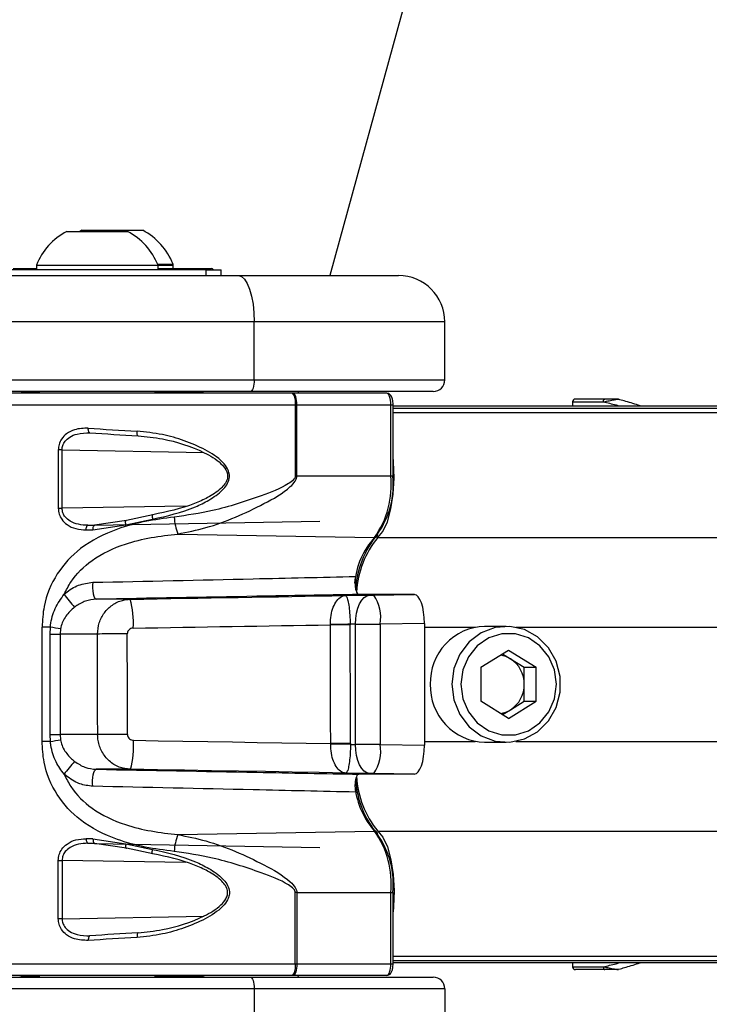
# Paper-space layout 'Wall Base Bracket' of a CAD drawing. Header units: millimetres. Extents: x 2123 to 18395, y 1042 to 15955.
# Tile 30 of 48: x 3374 to 3493, y 12400 to 12570. Entities that reach past the tile are written whole.
import ezdxf

# ---------------------------------------------------------------- set-up
doc = ezdxf.new("R2010")
doc.units = ezdxf.units.MM

psp = doc.layouts.new('Wall Base Bracket')

# ---------------------------------------------------------------- linework, layer by layer
at = {"color": 7, "linetype": 'Continuous', "lineweight": 25, "ltscale": 2}
for p, q in [((3382.1, 12533.56), (3392.6, 12533.56)), ((3384.7, 12533.76), (3384.34, 12533.56)), ((3384.7, 12533.76), (3395.2, 12533.76)), ((3397.77, 12527.92), (3400.45, 12527.92)), ((3400.45, 12527.16), (3400.45, 12527.92)), ((3406.15, 12526.96), (3368.55, 12526.96)), ((3372.85, 12527.16), (3376.85, 12527.16)), ((3376.85, 12527.72), (3376.85, 12526.96)), ((3376.85, 12527.72), (3397.85, 12527.72)), ((3397.85, 12526.96), (3397.85, 12527.72)), ((3397.85, 12527.72), (3400.45, 12527.72)), ((3397.85, 12527.16), (3407.05, 12527.16)), ((3400.45, 12527.16), (3400.45, 12527.72)), ((3406.15, 12525.96), (3406.15, 12526.96)), ((3406.15, 12526.96), (3408.75, 12526.96)), ((3408.75, 12525.96), (3408.75, 12526.96)), ((3326.9, 12525.96), (3411.72, 12525.96)), ((3411.72, 12525.96), (3439.35, 12525.96)), ((3414.45, 12517.96), (3329.64, 12517.96)), ((3414.45, 12507.96), (3414.45, 12517.96)), ((3447.35, 12517.96), (3414.45, 12517.96)), ((3447.35, 12507.96), (3447.35, 12517.96)), ((3329.64, 12507.96), (3414.45, 12507.96)), ((3414.45, 12507.96), (3447.35, 12507.96)), ((3413.77, 12505.96), (3328.95, 12505.96)), ((3374.44, 12505.76), (3377.35, 12505.76)), ((3377.35, 12505.96), (3377.35, 12505.66)), ((3377.35, 12505.96), (3377.35, 12505.66)), ((3397.35, 12505.66), (3397.35, 12505.96)), ((3397.35, 12505.66), (3397.35, 12505.96)), ((3397.35, 12505.76), (3405.46, 12505.76)), ((3399.95, 12505.76), (3399.95, 12505.96)), ((3399.95, 12505.76), (3399.95, 12505.96)), ((3445.35, 12505.96), (3413.77, 12505.96)), ((3422.03, 12505.96), (3421.95, 12505.66)), ((3421.06, 12505.66), (3354, 12505.66)), ((3421.14, 12505.66), (3421.06, 12505.66)), ((3437.33, 12505.66), (3421.14, 12505.66)), ((3469.37, 12504.17), (3469.36, 12503.46)), ((3474.94, 12504.66), (3469.87, 12504.66)), ((3477.31, 12504.61), (3477.3, 12504.61)), ((3421.54, 12503.66), (3421.54, 12491.39)), ((3421.54, 12503.66), (3421.8, 12503.66)), ((3421.8, 12503.66), (3438.01, 12503.66)), ((3421.8, 12491.39), (3421.8, 12503.66)), ((3438.01, 12491.39), (3438.01, 12503.66)), ((3438.42, 12491.39), (3438.42, 12503.66)), ((3438.42, 12503.46), (4592.57, 12503.46)), ((3380.63, 12495.91), (3380.63, 12485.82)), ((3381.29, 12495.91), (3380.63, 12495.91)), ((3381.29, 12485.82), (3381.29, 12495.91)), ((3421.8, 12491.39), (3421.54, 12491.39)), ((3421.8, 12491.39), (3438.01, 12491.39)), ((3380.63, 12485.82), (3381.29, 12485.82)), ((3392.42, 12483.7), (3386.91, 12482.9)), ((3392.32, 12482.96), (3396.89, 12483.94)), ((3396.97, 12484.71), (3392.42, 12483.7)), ((3386.62, 12482.1), (3392.32, 12482.96)), ((3386.91, 12482.9), (3425.77, 12483.62)), ((3401.25, 12481.38), (3435.2, 12480.77)), ((3393.06, 12470.13), (3387.2, 12470.13)), ((3430.18, 12470.77), (3434.35, 12470.83)), ((3440.94, 12470.96), (3432.5, 12470.96)), ((3435.06, 12470.84), (3442.08, 12470.96)), ((3442.08, 12470.96), (3440.85, 12470.96)), ((3377.83, 12445.62), (3377.83, 12465.31)), ((3379.27, 12465.31), (3377.83, 12465.31)), ((3379.22, 12464.13), (3379.27, 12465.31)), ((3381.03, 12465.01), (3380.95, 12464.13)), ((3427.59, 12465.72), (3427.59, 12465.76)), ((3431.95, 12465.83), (3431.01, 12465.81)), ((3431.01, 12465.81), (3431.01, 12465.73)), ((3431.95, 12445.1), (3431.95, 12465.83)), ((3443.82, 12465.97), (3436.2, 12465.84)), ((3436.2, 12465.84), (3436.2, 12445.09)), ((3443.82, 12465.97), (3443.82, 12444.95)), ((3457.94, 12465.46), (3454.21, 12465.46)), ((3379.22, 12464.13), (3380.95, 12464.13)), ((3379.22, 12446.79), (3379.22, 12464.13)), ((3387.41, 12464.13), (3380.95, 12464.13)), ((3380.95, 12464.13), (3380.95, 12446.79)), ((3453.58, 12458.4), (3458.35, 12461.33)), ((3457.32, 12460.7), (3458.67, 12459.87)), ((3458.35, 12461.33), (3463.13, 12458.4)), ((3453.58, 12458.4), (3453.58, 12452.53)), ((3458.67, 12459.87), (3461.05, 12458.4)), ((3461.05, 12458.4), (3463.13, 12458.4)), ((3461.05, 12455.46), (3461.05, 12458.4)), ((3463.13, 12452.53), (3463.13, 12458.4)), ((3461.05, 12452.53), (3461.05, 12455.46)), ((3458.35, 12449.59), (3453.58, 12452.53)), ((3458.35, 12449.59), (3463.13, 12452.53)), ((3458.67, 12451.06), (3461.05, 12452.53)), ((3461.05, 12452.53), (3463.13, 12452.53)), ((3457.32, 12450.23), (3458.67, 12451.06)), ((3379.27, 12445.62), (3379.22, 12446.79)), ((3379.22, 12446.79), (3380.95, 12446.79)), ((3380.95, 12446.79), (3381.03, 12445.91)), ((3387.43, 12446.79), (3380.95, 12446.79)), ((3379.27, 12445.62), (3377.83, 12445.62)), ((3427.65, 12445.16), (3427.65, 12445.23)), ((3431.08, 12445.24), (3431.08, 12445.11)), ((3431.08, 12445.11), (3431.95, 12445.1)), ((3436.2, 12445.09), (3443.82, 12444.95)), ((3454.21, 12445.46), (3457.94, 12445.46)), ((3393.09, 12440.8), (3387.2, 12440.8)), ((3434.35, 12440.1), (3430.24, 12440.15)), ((3440.95, 12439.96), (3432.5, 12439.96)), ((3442.08, 12439.96), (3435.06, 12440.09)), ((3442.08, 12439.96), (3440.86, 12439.96)), ((3401.25, 12429.54), (3435.2, 12430.15)), ((3386.62, 12428.82), (3392.32, 12427.96)), ((3392.42, 12427.23), (3386.91, 12428.02)), ((3386.91, 12428.02), (3425.77, 12427.3)), ((3392.32, 12427.96), (3396.89, 12426.99)), ((3396.97, 12426.22), (3392.42, 12427.23)), ((3380.63, 12415.01), (3380.63, 12425.1)), ((3380.63, 12425.1), (3381.29, 12425.1)), ((3381.29, 12425.1), (3381.29, 12415.01)), ((3421.54, 12407.26), (3421.54, 12419.54)), ((3421.8, 12419.54), (3421.54, 12419.54)), ((3421.8, 12419.54), (3438.01, 12419.54)), ((3421.8, 12419.54), (3421.8, 12407.26)), ((3438.01, 12407.26), (3438.01, 12419.54)), ((3438.42, 12407.26), (3438.42, 12419.54)), ((3381.29, 12415.01), (3380.63, 12415.01)), ((3421.54, 12407.26), (3421.8, 12407.26)), ((3421.8, 12407.26), (3438.01, 12407.26)), ((3438.42, 12407.46), (3752.12, 12407.46)), ((3469.36, 12407.46), (3469.37, 12406.75)), ((3474.94, 12406.26), (3469.87, 12406.26)), ((3477.28, 12406.31), (3477.63, 12406.41)), ((3328.95, 12404.96), (3413.77, 12404.96)), ((3421.06, 12405.26), (3354, 12405.26)), ((3374.44, 12405.16), (3377.35, 12405.16)), ((3377.35, 12405.26), (3377.35, 12404.96)), ((3377.35, 12405.26), (3377.35, 12404.96)), ((3397.35, 12404.96), (3397.35, 12405.26)), ((3397.35, 12404.96), (3397.35, 12405.26)), ((3397.35, 12405.16), (3405.46, 12405.16)), ((3399.95, 12404.96), (3399.95, 12405.16)), ((3399.95, 12404.96), (3399.95, 12405.16)), ((3413.77, 12404.96), (3445.35, 12404.96)), ((3421.14, 12405.26), (3421.06, 12405.26)), ((3437.33, 12405.26), (3421.14, 12405.26)), ((3421.95, 12405.26), (3422.03, 12404.96)), ((3414.45, 12402.96), (3329.64, 12402.96)), ((3414.45, 12402.96), (3414.45, 12392.96)), ((3447.35, 12402.96), (3414.45, 12402.96)), ((3447.35, 12402.96), (3447.35, 12392.96))]:
    psp.add_line(p, q, dxfattribs=at)
at = {"color": 8, "linetype": 'Continuous', "lineweight": 25, "ltscale": 2}
for p, q in [((3469.37, 12504.17), (3474.71, 12504.17)), ((3352, 12503.66), (3421.54, 12503.66)), ((3438.01, 12503.66), (3438.42, 12503.66)), ((3438.42, 12503.07), (4614.52, 12503.07)), ((3438.42, 12502.36), (4888.97, 12502.36)), ((3381.29, 12495.91), (3405.74, 12495.43)), ((3438.01, 12491.39), (3438.42, 12491.39)), ((3402.58, 12486.21), (3381.29, 12485.82)), ((3385.76, 12482.88), (3386.96, 12482.91)), ((3435.78, 12480.76), (4888.21, 12480.76)), ((3443.82, 12465.31), (3452.58, 12465.31)), ((3459.57, 12465.31), (3512.65, 12465.31)), ((3443.82, 12445.62), (3452.58, 12445.62)), ((3459.57, 12445.62), (3512.65, 12445.62)), ((3435.78, 12430.16), (4888.21, 12430.16)), ((3385.76, 12428.04), (3386.96, 12428.02)), ((3402.58, 12424.71), (3381.29, 12425.1)), ((3438.01, 12419.54), (3438.42, 12419.54)), ((3381.29, 12415.01), (3405.74, 12415.5)), ((3352, 12407.26), (3421.54, 12407.26)), ((3438.01, 12407.26), (3438.42, 12407.26)), ((3438.42, 12408.57), (4888.97, 12408.57)), ((3438.42, 12407.85), (4614.52, 12407.85)), ((3469.37, 12406.75), (3474.71, 12406.75))]:
    psp.add_line(p, q, dxfattribs=at)
at = {"color": 7, "linetype": 'Continuous', "lineweight": 25, "ltscale": 2, "flags": 128}
for points in [[(4084.08, 14917.97), (4000.62, 14613.9), (3914.37, 14299.67), (3828.12, 13985.44), (3741.87, 13671.21), (3612.49, 13199.86), (3547.81, 12964.19), (3483.12, 12728.52), (3427.52, 12525.96)], [(3411.72, 12525.96), (3412.25, 12525.81), (3412.76, 12525.35), (3413.24, 12524.61), (3413.65, 12523.62), (3413.99, 12522.41), (3414.24, 12521.02), (3414.4, 12519.52), (3414.45, 12517.96)], [(3414.45, 12507.96), (3414.44, 12507.57), (3414.4, 12507.2), (3414.34, 12506.85), (3414.25, 12506.55), (3414.15, 12506.3), (3414.03, 12506.11), (3413.9, 12506), (3413.77, 12505.96)], [(3421.8, 12503.66), (3421.79, 12504.05), (3421.75, 12504.43), (3421.69, 12504.77), (3421.61, 12505.08), (3421.51, 12505.33), (3421.39, 12505.51), (3421.27, 12505.62), (3421.14, 12505.66)], [(3474.71, 12504.17), (3474.71, 12504.27), (3474.73, 12504.36), (3474.75, 12504.44), (3474.78, 12504.52), (3474.81, 12504.58), (3474.85, 12504.63), (3474.9, 12504.65), (3474.94, 12504.66)], [(3386.1, 12498.83), (3386.04, 12498.84), (3385.98, 12498.88), (3385.93, 12498.95), (3385.88, 12499.05), (3385.85, 12499.17), (3385.83, 12499.31), (3385.81, 12499.47), (3385.82, 12499.63)], [(3394.41, 12498.32), (3394.37, 12498.33), (3394.33, 12498.37), (3394.3, 12498.44), (3394.27, 12498.54), (3394.25, 12498.67), (3394.24, 12498.81), (3394.24, 12498.96), (3394.24, 12499.12)], [(3435.78, 12480.76), (3436.67, 12481.83), (3437.44, 12483.51), (3438.05, 12485.71), (3438.43, 12488.27), (3438.59, 12491.04), (3438.5, 12493.83), (3438.42, 12494.68)], [(3392.32, 12482.96), (3392.28, 12483.14), (3392.25, 12483.31), (3392.24, 12483.46), (3392.25, 12483.59), (3392.27, 12483.67), (3392.31, 12483.72), (3392.36, 12483.73), (3392.42, 12483.7)], [(3396.97, 12484.71), (3396.93, 12484.73), (3396.9, 12484.7), (3396.87, 12484.65), (3396.86, 12484.55), (3396.85, 12484.43), (3396.86, 12484.28), (3396.87, 12484.11), (3396.89, 12483.94)], [(3385.45, 12482.08), (3385.46, 12482.24), (3385.47, 12482.39), (3385.5, 12482.53), (3385.54, 12482.65), (3385.59, 12482.75), (3385.64, 12482.82), (3385.7, 12482.87), (3385.76, 12482.88)], [(3386.62, 12482.1), (3386.63, 12482.26), (3386.64, 12482.4), (3386.67, 12482.54), (3386.7, 12482.66), (3386.75, 12482.76), (3386.8, 12482.84), (3386.85, 12482.88), (3386.91, 12482.9)], [(3386.59, 12473.05), (3386.54, 12472.57), (3386.54, 12472.06), (3386.57, 12471.56), (3386.64, 12471.09), (3386.75, 12470.69), (3386.89, 12470.39), (3387.04, 12470.19), (3387.2, 12470.13)], [(3431.95, 12465.83), (3431.99, 12466.79), (3432.12, 12467.73), (3432.34, 12468.58), (3432.63, 12469.34), (3433, 12469.96), (3433.42, 12470.43), (3433.88, 12470.72), (3434.35, 12470.83)], [(3431.01, 12465.81), (3430.62, 12465.81), (3430.21, 12465.8), (3429.78, 12465.79), (3429.35, 12465.79), (3428.91, 12465.78), (3428.47, 12465.77), (3428.03, 12465.77), (3427.59, 12465.76)], [(3431.01, 12465.73), (3430.62, 12465.73), (3430.21, 12465.73), (3429.78, 12465.73), (3429.35, 12465.73), (3428.91, 12465.73), (3428.47, 12465.72), (3428.03, 12465.72), (3427.59, 12465.72)], [(3448.55, 12455.46), (3448.9, 12452.76), (3449.92, 12450.27), (3451.53, 12448.15), (3453.62, 12446.58), (3456.03, 12445.67), (3458.58, 12445.49), (3461.08, 12446.04), (3463.35, 12447.29), (3465.22, 12449.15), (3466.55, 12451.48), (3467.24, 12454.1), (3467.24, 12456.82), (3466.55, 12459.45), (3465.22, 12461.77), (3463.35, 12463.63), (3461.08, 12464.89), (3458.58, 12465.44), (3456.03, 12465.25), (3453.62, 12464.34), (3451.53, 12462.77), (3449.92, 12460.66), (3448.9, 12458.16), (3448.55, 12455.46)], [(3392.54, 12464.15), (3391.72, 12464.15), (3390.9, 12464.15), (3390.13, 12464.15), (3389.4, 12464.14), (3388.75, 12464.14), (3388.19, 12464.14), (3387.74, 12464.13), (3387.41, 12464.13)], [(3450.09, 12455.46), (3450.43, 12452.98), (3451.41, 12450.7), (3452.95, 12448.81), (3454.92, 12447.46), (3457.18, 12446.75), (3459.53, 12446.75), (3461.78, 12447.46), (3463.76, 12448.81), (3465.3, 12450.7), (3466.28, 12452.98), (3466.61, 12455.46), (3466.28, 12457.94), (3465.3, 12460.22), (3463.76, 12462.11), (3461.78, 12463.47), (3459.53, 12464.17), (3457.18, 12464.17), (3454.92, 12463.47), (3452.95, 12462.11), (3451.41, 12460.22), (3450.43, 12457.94), (3450.09, 12455.46)], [(3392.57, 12446.82), (3391.75, 12446.82), (3390.93, 12446.81), (3390.16, 12446.81), (3389.43, 12446.81), (3388.78, 12446.81), (3388.22, 12446.8), (3387.77, 12446.8), (3387.43, 12446.79)], [(3393.6, 12445.82), (3397.88, 12445.74), (3402.15, 12445.67), (3406.42, 12445.6), (3410.69, 12445.52), (3414.94, 12445.45), (3419.19, 12445.38), (3423.42, 12445.3), (3427.65, 12445.23)], [(3431.08, 12445.24), (3430.69, 12445.24), (3430.28, 12445.24), (3429.85, 12445.24), (3429.42, 12445.23), (3428.98, 12445.23), (3428.53, 12445.23), (3428.09, 12445.23), (3427.65, 12445.23)], [(3431.08, 12445.11), (3430.69, 12445.12), (3430.28, 12445.12), (3429.85, 12445.13), (3429.42, 12445.14), (3428.98, 12445.14), (3428.53, 12445.15), (3428.09, 12445.16), (3427.65, 12445.16)], [(3434.35, 12440.1), (3433.88, 12440.21), (3433.42, 12440.5), (3433, 12440.96), (3432.63, 12441.59), (3432.34, 12442.34), (3432.12, 12443.2), (3431.99, 12444.13), (3431.95, 12445.1)], [(3386.59, 12437.88), (3386.54, 12438.36), (3386.54, 12438.87), (3386.57, 12439.37), (3386.64, 12439.84), (3386.75, 12440.23), (3386.89, 12440.54), (3387.04, 12440.73), (3387.2, 12440.8)], [(3430.24, 12440.15), (3425.63, 12440.23), (3421.01, 12440.31), (3416.38, 12440.4), (3411.74, 12440.48), (3407.09, 12440.56), (3402.43, 12440.64), (3397.76, 12440.72), (3393.09, 12440.8)], [(3440.95, 12439.96), (3440.94, 12439.96), (3440.93, 12439.96), (3440.92, 12439.96), (3440.91, 12439.96), (3440.9, 12439.96), (3440.89, 12439.96), (3440.88, 12439.96), (3440.86, 12439.96)], [(3435.78, 12430.16), (3436.67, 12429.1), (3437.44, 12427.41), (3438.05, 12425.22), (3438.43, 12422.65), (3438.59, 12419.88), (3438.5, 12417.1), (3438.42, 12416.25)], [(3385.45, 12428.84), (3385.46, 12428.69), (3385.47, 12428.54), (3385.5, 12428.4), (3385.54, 12428.28), (3385.59, 12428.18), (3385.64, 12428.1), (3385.7, 12428.06), (3385.76, 12428.04)], [(3386.62, 12428.82), (3386.63, 12428.67), (3386.64, 12428.52), (3386.67, 12428.38), (3386.7, 12428.26), (3386.75, 12428.16), (3386.8, 12428.09), (3386.85, 12428.04), (3386.91, 12428.02)], [(3392.32, 12427.96), (3392.28, 12427.78), (3392.25, 12427.61), (3392.24, 12427.46), (3392.25, 12427.34), (3392.27, 12427.25), (3392.31, 12427.2), (3392.36, 12427.19), (3392.42, 12427.23)], [(3396.97, 12426.22), (3396.93, 12426.2), (3396.9, 12426.22), (3396.87, 12426.28), (3396.86, 12426.37), (3396.85, 12426.5), (3396.86, 12426.65), (3396.87, 12426.81), (3396.89, 12426.99)], [(3394.41, 12412.6), (3394.37, 12412.59), (3394.33, 12412.55), (3394.3, 12412.48), (3394.27, 12412.38), (3394.25, 12412.26), (3394.24, 12412.12), (3394.24, 12411.96), (3394.24, 12411.8)], [(3386.1, 12412.1), (3386.04, 12412.09), (3385.98, 12412.04), (3385.93, 12411.97), (3385.88, 12411.87), (3385.85, 12411.75), (3385.83, 12411.61), (3385.81, 12411.46), (3385.82, 12411.3)], [(3421.8, 12407.26), (3421.79, 12406.87), (3421.75, 12406.5), (3421.69, 12406.15), (3421.61, 12405.85), (3421.51, 12405.6), (3421.39, 12405.41), (3421.27, 12405.3), (3421.14, 12405.26)], [(3474.71, 12406.75), (3474.71, 12406.66), (3474.73, 12406.57), (3474.75, 12406.48), (3474.78, 12406.41), (3474.81, 12406.34), (3474.85, 12406.3), (3474.9, 12406.27), (3474.94, 12406.26)], [(3413.77, 12404.96), (3413.9, 12404.92), (3414.03, 12404.81), (3414.15, 12404.63), (3414.25, 12404.38), (3414.34, 12404.07), (3414.4, 12403.73), (3414.44, 12403.35), (3414.45, 12402.96)]]:
    psp.add_lwpolyline(points, dxfattribs=at)
at = {"color": 7, "linetype": 'Continuous', "lineweight": 25, "ltscale": 4}
for centre, radius, start, end in [((3387.35, 12523.56), 11.29, 117.7009, 158.3898), ((3387.35, 12523.56), 11.29, 21.6102, 62.2991), ((3389.95, 12523.76), 11.29, 21.6102, 62.2991), ((3407.05, 12526.76), 0.4, 30, 90), ((3439.35, 12517.96), 8, 0, 90), ((3445.35, 12507.96), 2, 270, 0), ((3374.44, 12504.76), 1, 90, 115.8419), ((3405.46, 12504.76), 1, 64.1581, 90), ((3419.11, 12504.13), 2.48, 349.0379, 38.1479), ((3469.87, 12504.16), 0.5, 90, 179), ((3477.04, 12504.39), 0.274, 67.1061, 89.8311), ((3422.61, 12489.79), 15.49, 324.4147, 5.9316), ((3423.81, 12489.87), 14.64, 324.4148, 5.9317), ((3410.39, 12484.83), 9.76, 183.233, 200.6802), ((3448.39, 12470.79), 16.49, 140.168, 176.7046), ((3448.05, 12470.54), 15.97, 140.2105, 176.9621), ((3435.21, 12481.29), 0.514, 268.9475, 7.3168), ((3403.74, 12487.22), 27.42, 216.2884, 222.2795), ((3378.29, 12466.12), 15.31, 356.3803, 15.1926), ((3429.34, 12466.91), 6.94, 351.1149, 34.4506), ((3364.38, 12371.42), 95.07, 79.9132, 80.9847), ((3454.52, 12455.77), 9.69, 91.7939, 181.8373), ((3456.26, 12455.97), 4.58, 58.3036, 80.9162), ((3455.9, 12455.52), 5.15, 359.3639, 57.5395), ((3454.52, 12455.15), 9.69, 178.1627, 268.2061), ((3455.9, 12455.41), 5.15, 302.4605, 0.6361), ((3456.26, 12454.96), 4.58, 279.0838, 301.6964), ((3364.38, 12539.51), 95.07, 279.0153, 280.0868), ((3378.31, 12444.83), 15.32, 344.722, 3.6834), ((3429.34, 12444.01), 6.94, 325.5494, 8.8851), ((3403.74, 12423.71), 27.42, 137.7205, 143.7116), ((3448.06, 12440.39), 15.98, 183.0001, 219.7833), ((3448.29, 12440.08), 16.38, 183.6192, 219.8857), ((3410.39, 12426.1), 9.76, 159.3198, 176.767), ((3422.61, 12421.14), 15.49, 354.0684, 35.5853), ((3435.21, 12429.64), 0.514, 352.6832, 91.0525), ((3423.81, 12421.05), 14.64, 354.0683, 35.5852), ((3419.11, 12406.79), 2.48, 321.8521, 10.9621), ((3469.87, 12406.76), 0.5, 181, 270), ((3477.04, 12406.54), 0.274, 270.1689, 292.8939), ((3374.44, 12406.16), 1, 244.1581, 270), ((3405.46, 12406.16), 1, 270, 295.8419), ((3445.35, 12402.96), 2, 0, 90)]:
    psp.add_arc(centre, radius, start, end, dxfattribs=at)
at = {"color": 8, "linetype": 'Continuous', "lineweight": 25, "ltscale": 4}
for centre, radius, start, end in [((3445.09, 12471.78), 13.36, 137.7207, 175.0539), ((3445.55, 12439.29), 13.8, 186.7576, 221.4696)]:
    psp.add_arc(centre, radius, start, end, dxfattribs=at)
at = {"color": 7, "linetype": 'Continuous', "lineweight": 25, "ltscale": 4}
for centre, major_axis, ratio, start_param, end_param in [((3437.33, 12503.66), (0, 2), 0.34025, 4.712389, 6.283185), ((3408, 12501.76), (56, -2.25), 0.058645, 4.30747, 4.466568), ((3407.97, 12500.96), (55.2, -2.25), 0.059492, 4.307539, 4.466636), ((3408, 12482.75), (56, 0.9), 0.005937, 4.297946, 4.320607), ((3407.99, 12483.55), (55.2, 0.9), 0.006023, 4.297943, 4.320604), ((3365.67, 12471.54), (325.13, 5.36), 0.005734, 4.796618, 4.912004), ((3434.85, 12470.84), (1, 0.016), 0.005736, 4.192021, 4.924235), ((3365.67, 12471.54), (325.13, 5.36), 0.005734, 4.945627, 4.9459), ((3442.08, 12465.96), (0, 5), 0.348521, 4.715176, 6.283831), ((3365.76, 12466.54), (330.13, 5.28), 0.005561, 4.796627, 4.900707), ((3047.5, -6839.27), (255.18, 25431.97), 0.011258, 5.573169, 5.574406), ((3049.98, -6839.27), (252.69, 25432.04), 0.011429, 5.573168, 5.574405), ((3434.93, 12465.84), (6, 0.02), 0.000956, 4.192113, 4.924327), ((3283.99, 7793.14), (0, 18622.07), 0.005737, 4.964966, 4.965927), ((3288.72, 7793.14), (-4.72, 18622.16), 0.005825, 4.964964, 4.965926), ((3434.93, 12445.08), (6, -0.02), 0.000956, 1.358859, 2.091072), ((3442.08, 12444.96), (0, 5), 0.348521, 3.140946, 4.709602), ((3434.85, 12440.09), (1, -0.016), 0.005736, 1.358951, 2.091164), ((3408, 12428.17), (56, -0.9), 0.005937, 1.962579, 1.985239), ((3407.99, 12427.37), (55.2, -0.9), 0.006023, 1.962581, 1.985242), ((3407.97, 12409.96), (55.2, 2.25), 0.059492, 1.816549, 1.975647), ((3408, 12409.16), (56, 2.25), 0.058645, 1.816618, 1.975715), ((3437.33, 12407.26), (0, 2), 0.34025, 3.141593, 4.712389)]:
    psp.add_ellipse(centre, major_axis=major_axis, ratio=ratio, start_param=start_param, end_param=end_param, dxfattribs=at)
at = {"color": 7, "linetype": 'Continuous', "lineweight": 25, "ltscale": 2}
for points, knots in [([(3438.42, 12503.66), (3438.41, 12503.84), (3438.4, 12504.25), (3438.26, 12504.87), (3438.04, 12505.32), (3437.68, 12505.62), (3437.45, 12505.65), (3437.33, 12505.66)], [0, 0, 0, 0, 0.184748, 0.427672, 0.71659, 0.864121, 1, 1, 1, 1]), ([(3474.71, 12504.17), (3474.76, 12504.18), (3475.07, 12504.25), (3475.56, 12504.34), (3476.14, 12504.46), (3476.53, 12504.53), (3476.82, 12504.59), (3477.03, 12504.62), (3477.11, 12504.64), (3477.15, 12504.64)], [0, 0, 0, 0, 0.07009, 0.395136, 0.587129, 0.731055, 0.841659, 0.936338, 1, 1, 1, 1]), ([(3477.04, 12504.66), (3477.02, 12504.66), (3476.94, 12504.66), (3476.66, 12504.66), (3476.02, 12504.66), (3475.4, 12504.66), (3474.99, 12504.66), (3474.94, 12504.66)], [0, 0, 0, 0, 0.045389, 0.125682, 0.375708, 0.924097, 1, 1, 1, 1]), ([(3477.31, 12504.61), (3477.31, 12504.61), (3477.22, 12504.65), (3477.13, 12504.65), (3477.04, 12504.66)], [0, 0, 0, 0, 0.028605, 1, 1, 1, 1]), ([(3477.15, 12504.64), (3477.2, 12504.64), (3477.26, 12504.64), (3477.31, 12504.61), (3477.31, 12504.61)], [0, 0, 0, 0, 0.971547, 1, 1, 1, 1]), ([(3481.07, 12503.46), (3480.95, 12503.51), (3480.05, 12503.81), (3478.73, 12504.22), (3477.63, 12504.52), (3477.31, 12504.61)], [0, 0, 0, 0, 0.102013, 0.734407, 1, 1, 1, 1]), ([(3385.82, 12499.63), (3385.01, 12499.61), (3383.69, 12499.57), (3382.12, 12498.79), (3381.22, 12497.87), (3380.72, 12496.89), (3380.66, 12496.22), (3380.63, 12495.91)], [0, 0, 0, 0, 0.3433737, 0.5659096, 0.7385917, 0.8786977, 1, 1, 1, 1]), ([(3396.89, 12483.94), (3399.41, 12484.5), (3402.77, 12485.25), (3406.75, 12487.23), (3408.61, 12488.51), (3409.75, 12489.85), (3410.18, 12490.85), (3410.18, 12491.82), (3409.82, 12492.81), (3408.56, 12494.39), (3405.96, 12496.02), (3402.41, 12497.54), (3398.43, 12498.67), (3395.7, 12498.97), (3394.24, 12499.12)], [0, 0, 0, 0, 0.222874, 0.298065, 0.381908, 0.415141, 0.448595, 0.472737, 0.496843, 0.538165, 0.643633, 0.757366, 0.871239, 1, 1, 1, 1]), ([(3381.29, 12495.91), (3381.31, 12496.16), (3381.36, 12496.69), (3381.83, 12497.47), (3382.68, 12498.19), (3384.13, 12498.8), (3385.35, 12498.82), (3386.1, 12498.83)], [0, 0, 0, 0, 0.112578, 0.245387, 0.414968, 0.641276, 1, 1, 1, 1]), ([(3394.41, 12498.32), (3395.81, 12498.18), (3399.7, 12497.78), (3404.63, 12496.16), (3408.26, 12494.09), (3409.5, 12492.67), (3409.86, 12491.78), (3409.86, 12490.95), (3409.61, 12490.38), (3409.22, 12489.78), (3408.32, 12488.8), (3406.51, 12487.67), (3402.65, 12485.89), (3399.4, 12485.22), (3396.97, 12484.71)], [0, 0, 0, 0, 0.12991, 0.359386, 0.464768, 0.505001, 0.527937, 0.55068, 0.57841, 0.582677, 0.615146, 0.698783, 0.774581, 1, 1, 1, 1]), ([(3421.54, 12491.39), (3421.53, 12491.31), (3421.52, 12491.2), (3421.43, 12490.99), (3421.12, 12490.55), (3419.26, 12489.3), (3414.59, 12487.53), (3407.97, 12485.38), (3402.86, 12484.61), (3400.64, 12484.28)], [0, 0, 0, 0, 0.010783, 0.0134, 0.031152, 0.081795, 0.312783, 0.701606, 1, 1, 1, 1]), ([(3401.25, 12481.38), (3402.88, 12481.71), (3406.23, 12482.38), (3411.25, 12484.21), (3416.15, 12486.57), (3419.73, 12488.54), (3421.42, 12490.27), (3421.76, 12490.94), (3421.79, 12491.25), (3421.8, 12491.39)], [0, 0, 0, 0, 0.216046, 0.44607, 0.676223, 0.906069, 0.960964, 0.982482, 1, 1, 1, 1]), ([(3380.63, 12485.82), (3380.67, 12485.48), (3380.73, 12484.78), (3381.27, 12483.79), (3382.23, 12482.86), (3383.69, 12482.19), (3384.86, 12482.12), (3385.45, 12482.08)], [0, 0, 0, 0, 0.14235, 0.284675, 0.473256, 0.728837, 1, 1, 1, 1]), ([(3385.76, 12482.88), (3385.21, 12482.91), (3384.14, 12482.96), (3382.78, 12483.47), (3381.88, 12484.2), (3381.38, 12484.99), (3381.32, 12485.55), (3381.29, 12485.82)], [0, 0, 0, 0, 0.283976, 0.545533, 0.731753, 0.867424, 1, 1, 1, 1]), ([(3400.64, 12484.28), (3398.96, 12484.07), (3395.59, 12483.64), (3390.01, 12482.14), (3384.58, 12479.41), (3380.21, 12474.75), (3378.1, 12469.78), (3377.9, 12466.51), (3377.83, 12465.31)], [0, 0, 0, 0, 0.151687, 0.303172, 0.526484, 0.711727, 0.894443, 1, 1, 1, 1]), ([(3381.64, 12470.99), (3382.01, 12471.71), (3383.18, 12474), (3386.61, 12477.31), (3391.54, 12479.61), (3396.64, 12480.86), (3399.72, 12481.21), (3401.25, 12481.38)], [0, 0, 0, 0, 0.1039536, 0.3308961, 0.6101632, 0.8049374, 1, 1, 1, 1]), ([(3386.59, 12473.05), (3395.82, 12473.25), (3410.93, 12473.58), (3426.06, 12473.92), (3431.95, 12474.05)], [0, 0, 0, 0, 0.610673, 1, 1, 1, 1]), ([(3431.95, 12474.05), (3431.91, 12473.85), (3431.84, 12473.45), (3431.83, 12472.76), (3431.89, 12472.1), (3432.02, 12471.54), (3432.2, 12471.14), (3432.37, 12470.98), (3432.47, 12470.97), (3432.5, 12470.96)], [0, 0, 0, 0, 0.157052, 0.31411, 0.471146, 0.628137, 0.785107, 0.942048, 1, 1, 1, 1]), ([(3381.64, 12470.99), (3381.72, 12471.06), (3382.47, 12471.7), (3384.08, 12472.71), (3385.76, 12472.94), (3386.59, 12473.05)], [0, 0, 0, 0, 0.0588, 0.535726, 1, 1, 1, 1]), ([(3379.27, 12465.31), (3379.29, 12465.43), (3379.4, 12466.54), (3379.96, 12468.59), (3381.09, 12470.2), (3381.64, 12470.99)], [0, 0, 0, 0, 0.057557, 0.537551, 1, 1, 1, 1]), ([(3387.2, 12470.13), (3386.58, 12470.06), (3385.33, 12469.91), (3384.09, 12469.25), (3383.51, 12468.82), (3383.45, 12468.77)], [0, 0, 0, 0, 0.469248, 0.942622, 1, 1, 1, 1]), ([(3432.5, 12470.96), (3426.62, 12470.85), (3411.52, 12470.58), (3396.43, 12470.3), (3387.2, 12470.13)], [0, 0, 0, 0, 0.38895, 1, 1, 1, 1]), ([(3387.41, 12464.13), (3387.47, 12464.79), (3387.59, 12466.1), (3388.53, 12467.86), (3389.92, 12469.22), (3391.52, 12469.99), (3392.61, 12470.09), (3393.06, 12470.13)], [0, 0, 0, 0, 0.211533, 0.4216897, 0.6326308, 0.8479132, 1, 1, 1, 1]), ([(3427.59, 12465.76), (3427.61, 12466.3), (3427.66, 12467.4), (3428.07, 12468.84), (3428.68, 12469.97), (3429.41, 12470.61), (3429.93, 12470.76), (3430.17, 12470.77), (3430.18, 12470.77)], [0, 0, 0, 0, 0.184504, 0.375522, 0.581524, 0.809322, 0.994347, 1, 1, 1, 1]), ([(3430.18, 12470.77), (3430.18, 12470.77), (3430.25, 12470.77), (3430.4, 12470.63), (3430.62, 12470), (3430.81, 12468.89), (3430.96, 12467.45), (3430.99, 12466.35), (3431.01, 12465.81)], [0, 0, 0, 0, 0.005654, 0.190569, 0.418485, 0.624693, 0.815708, 1, 1, 1, 1]), ([(3383.45, 12468.77), (3382.91, 12468.29), (3381.85, 12467.33), (3381.24, 12465.98), (3381.06, 12465.2), (3381.04, 12465.1), (3381.03, 12465.01)], [0, 0, 0, 0, 0.473404, 0.931565, 0.944588, 1, 1, 1, 1]), ([(3393.56, 12465.15), (3393.48, 12465.14), (3393.28, 12465.13), (3393, 12465), (3392.74, 12464.77), (3392.57, 12464.48), (3392.55, 12464.26), (3392.54, 12464.15)], [0, 0, 0, 0, 0.155514, 0.374177, 0.585496, 0.793017, 1, 1, 1, 1]), ([(3393.09, 12440.8), (3392.42, 12440.88), (3391.1, 12441.04), (3389.35, 12442.17), (3388.09, 12443.78), (3387.5, 12445.43), (3387.45, 12446.45), (3387.43, 12446.79)], [0, 0, 0, 0, 0.222813, 0.447149, 0.670376, 0.888765, 1, 1, 1, 1]), ([(3392.57, 12446.82), (3392.57, 12446.76), (3392.58, 12446.59), (3392.69, 12446.31), (3392.92, 12446.04), (3393.24, 12445.86), (3393.48, 12445.83), (3393.6, 12445.82)], [0, 0, 0, 0, 0.108678, 0.323219, 0.545584, 0.772491, 1, 1, 1, 1]), ([(3400.64, 12426.65), (3398.96, 12426.86), (3395.59, 12427.29), (3390.01, 12428.79), (3384.58, 12431.52), (3380.21, 12436.18), (3378.1, 12441.15), (3377.9, 12444.42), (3377.83, 12445.62)], [0, 0, 0, 0, 0.151687, 0.303172, 0.526484, 0.711727, 0.894443, 1, 1, 1, 1]), ([(3381.64, 12439.94), (3381.14, 12440.64), (3380.07, 12442.15), (3379.44, 12444.18), (3379.3, 12445.39), (3379.27, 12445.62)], [0, 0, 0, 0, 0.413146, 0.890817, 1, 1, 1, 1]), ([(3381.03, 12445.91), (3381.06, 12445.75), (3381.23, 12444.89), (3381.94, 12443.49), (3382.97, 12442.58), (3383.45, 12442.15)], [0, 0, 0, 0, 0.105263, 0.576081, 1, 1, 1, 1]), ([(3430.24, 12440.15), (3430.23, 12440.15), (3429.99, 12440.16), (3429.47, 12440.31), (3428.74, 12440.96), (3428.13, 12442.08), (3427.72, 12443.52), (3427.67, 12444.62), (3427.65, 12445.16)], [0, 0, 0, 0, 0.005646, 0.190877, 0.418683, 0.624655, 0.815588, 1, 1, 1, 1]), ([(3431.08, 12445.11), (3431.06, 12444.57), (3431.03, 12443.47), (3430.88, 12442.04), (3430.69, 12440.93), (3430.47, 12440.3), (3430.31, 12440.16), (3430.24, 12440.15), (3430.24, 12440.15)], [0, 0, 0, 0, 0.1842, 0.375141, 0.581302, 0.809237, 0.994374, 1, 1, 1, 1]), ([(3383.45, 12442.15), (3384.03, 12441.78), (3385.2, 12441.02), (3386.53, 12440.87), (3387.2, 12440.8)], [0, 0, 0, 0, 0.498503, 1, 1, 1, 1]), ([(3381.64, 12439.94), (3382.01, 12439.22), (3383.18, 12436.92), (3386.61, 12433.61), (3391.54, 12431.32), (3396.64, 12430.07), (3399.72, 12429.72), (3401.25, 12429.54)], [0, 0, 0, 0, 0.1039536, 0.3308961, 0.6101632, 0.8049374, 1, 1, 1, 1]), ([(3386.59, 12437.88), (3385.83, 12437.97), (3384.95, 12438.07), (3383.24, 12438.74), (3382.39, 12439.38), (3381.64, 12439.94)], [0, 0, 0, 0, 0.425665, 0.497035, 1, 1, 1, 1]), ([(3387.2, 12440.8), (3396.43, 12440.63), (3411.52, 12440.35), (3426.62, 12440.07), (3432.5, 12439.96)], [0, 0, 0, 0, 0.61105, 1, 1, 1, 1]), ([(3432.5, 12439.96), (3432.42, 12439.94), (3432.28, 12439.9), (3432.08, 12439.55), (3431.93, 12439.04), (3431.84, 12438.41), (3431.83, 12437.73), (3431.88, 12437.2), (3431.93, 12436.94), (3431.95, 12436.87)], [0, 0, 0, 0, 0.156968, 0.31392, 0.470864, 0.627834, 0.784809, 0.941822, 1, 1, 1, 1]), ([(3431.95, 12436.87), (3426.06, 12437), (3410.93, 12437.34), (3395.82, 12437.67), (3386.59, 12437.88)], [0, 0, 0, 0, 0.389327, 1, 1, 1, 1]), ([(3401.25, 12429.54), (3402.88, 12429.22), (3406.23, 12428.55), (3411.25, 12426.71), (3416.15, 12424.36), (3419.73, 12422.38), (3421.42, 12420.66), (3421.76, 12419.99), (3421.79, 12419.68), (3421.8, 12419.54)], [0, 0, 0, 0, 0.216046, 0.44607, 0.676223, 0.906069, 0.960964, 0.982482, 1, 1, 1, 1]), ([(3380.63, 12425.1), (3380.67, 12425.45), (3380.73, 12426.14), (3381.27, 12427.14), (3382.23, 12428.07), (3383.69, 12428.74), (3384.86, 12428.81), (3385.45, 12428.84)], [0, 0, 0, 0, 0.14235, 0.284675, 0.473256, 0.728837, 1, 1, 1, 1]), ([(3385.76, 12428.04), (3385.21, 12428.02), (3384.14, 12427.97), (3382.78, 12427.45), (3381.88, 12426.72), (3381.38, 12425.93), (3381.32, 12425.38), (3381.29, 12425.1)], [0, 0, 0, 0, 0.283976, 0.545533, 0.731753, 0.867424, 1, 1, 1, 1]), ([(3396.89, 12426.99), (3399.41, 12426.43), (3402.77, 12425.67), (3406.75, 12423.69), (3408.61, 12422.42), (3409.75, 12421.07), (3410.18, 12420.08), (3410.18, 12419.11), (3409.82, 12418.11), (3408.56, 12416.54), (3405.96, 12414.9), (3402.41, 12413.39), (3398.43, 12412.25), (3395.7, 12411.96), (3394.24, 12411.8)], [0, 0, 0, 0, 0.222874, 0.298065, 0.381908, 0.415141, 0.448595, 0.472737, 0.496843, 0.538165, 0.643633, 0.757366, 0.871239, 1, 1, 1, 1]), ([(3394.41, 12412.6), (3395.81, 12412.75), (3399.7, 12413.15), (3404.63, 12414.77), (3408.26, 12416.84), (3409.5, 12418.25), (3409.86, 12419.15), (3409.86, 12419.98), (3409.61, 12420.55), (3409.22, 12421.14), (3408.32, 12422.13), (3406.51, 12423.25), (3402.65, 12425.03), (3399.4, 12425.71), (3396.97, 12426.22)], [0, 0, 0, 0, 0.12991, 0.359386, 0.464768, 0.505001, 0.527937, 0.55068, 0.57841, 0.582677, 0.615146, 0.698783, 0.774581, 1, 1, 1, 1]), ([(3421.54, 12419.54), (3421.53, 12419.62), (3421.52, 12419.72), (3421.43, 12419.94), (3421.12, 12420.38), (3419.26, 12421.63), (3414.59, 12423.4), (3407.97, 12425.54), (3402.86, 12426.31), (3400.64, 12426.65)], [0, 0, 0, 0, 0.010783, 0.0134, 0.031152, 0.081795, 0.312783, 0.701606, 1, 1, 1, 1]), ([(3385.82, 12411.3), (3385.01, 12411.32), (3383.69, 12411.35), (3382.12, 12412.14), (3381.22, 12413.05), (3380.72, 12414.04), (3380.66, 12414.7), (3380.63, 12415.01)], [0, 0, 0, 0, 0.3433737, 0.5659096, 0.7385917, 0.8786977, 1, 1, 1, 1]), ([(3381.29, 12415.01), (3381.31, 12414.77), (3381.36, 12414.23), (3381.83, 12413.45), (3382.68, 12412.74), (3384.13, 12412.13), (3385.35, 12412.11), (3386.1, 12412.1)], [0, 0, 0, 0, 0.112578, 0.245387, 0.414968, 0.641276, 1, 1, 1, 1]), ([(3437.33, 12405.26), (3437.45, 12405.28), (3437.66, 12405.31), (3437.92, 12405.5), (3438.14, 12405.79), (3438.31, 12406.23), (3438.4, 12406.77), (3438.41, 12407.13), (3438.42, 12407.26)], [0, 0, 0, 0, 0.137205, 0.261114, 0.405019, 0.622442, 0.864337, 1, 1, 1, 1]), ([(3477.63, 12406.41), (3477.96, 12406.5), (3479.06, 12406.81), (3480.27, 12407.18), (3481.06, 12407.45), (3481.08, 12407.46)], [0, 0, 0, 0, 0.288485, 0.975036, 1, 1, 1, 1]), ([(3474.71, 12406.75), (3474.76, 12406.74), (3475.07, 12406.68), (3475.56, 12406.58), (3476.14, 12406.47), (3476.53, 12406.39), (3476.82, 12406.34), (3477.03, 12406.3), (3477.11, 12406.29), (3477.15, 12406.28)], [0, 0, 0, 0, 0.07009, 0.395136, 0.587129, 0.731055, 0.841659, 0.936338, 1, 1, 1, 1]), ([(3477.04, 12406.26), (3477.02, 12406.26), (3476.94, 12406.26), (3476.66, 12406.26), (3476.02, 12406.26), (3475.4, 12406.26), (3474.99, 12406.26), (3474.94, 12406.26)], [0, 0, 0, 0, 0.045389, 0.125682, 0.375708, 0.924097, 1, 1, 1, 1]), ([(3477.31, 12406.31), (3477.31, 12406.31), (3477.22, 12406.28), (3477.13, 12406.27), (3477.04, 12406.26)], [0, 0, 0, 0, 0.028605, 1, 1, 1, 1]), ([(3477.15, 12406.28), (3477.2, 12406.29), (3477.26, 12406.29), (3477.31, 12406.31), (3477.31, 12406.31)], [0, 0, 0, 0, 0.971547, 1, 1, 1, 1])]:
    psp.add_open_spline(points, degree=3, knots=knots, dxfattribs=at)
at = {"color": 8, "linetype": 'Continuous', "lineweight": 25, "ltscale": 2}
for points in [[(3474.71, 12504.17), (3475.42, 12504.01), (3476.34, 12503.8), (3477.34, 12503.53), (3477.56, 12503.46)], [(3474.71, 12406.75), (3475.42, 12406.92), (3476.34, 12407.12), (3477.34, 12407.4), (3477.56, 12407.46)]]:
    psp.add_open_spline(points, degree=3, knots=[0, 0, 0, 0, 0.772635, 1, 1, 1, 1], dxfattribs=at)

doc.saveas('drawing.dxf')
